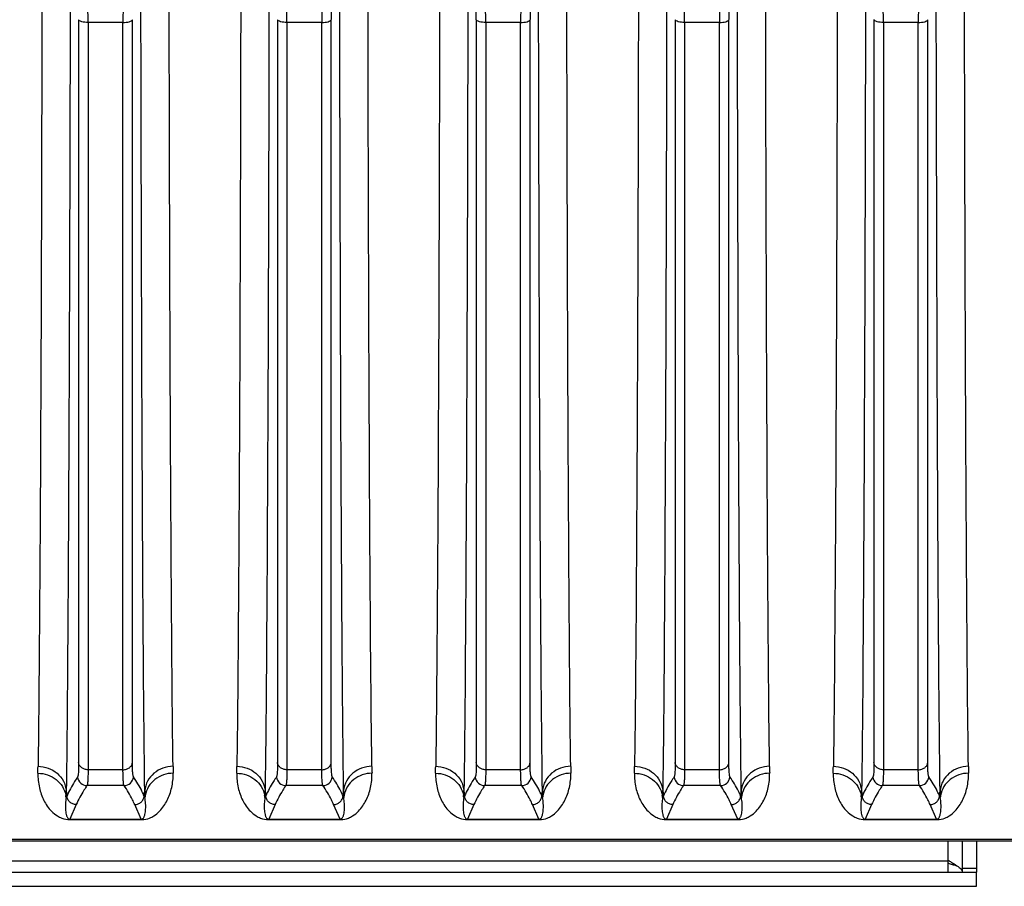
# Model space of a CAD drawing. Extents: x -1767 to 1181, y 8 to 1639.
# Tile 42 of 74: x -945 to -841, y 1287 to 1379. Entities that reach past the tile are written whole.
import ezdxf

# ---------------------------------------------------------------- set-up
doc = ezdxf.new("R2010")
doc.units = 0
doc.header["$LTSCALE"] = 65.395
doc.layers.get('0').update_dxf_attribs({"linetype": 'CONTINUOUS'})

msp = doc.modelspace()

# ---------------------------------------------------------------- linework, layer by layer
at = {"color": 9, "linetype": 'CONTINUOUS'}
for p, q in [((-938.47, 1378.87), (-938.47, 1300.4)), ((-937.48, 1378.58), (-937.48, 1299.65)), ((-933.79, 1378.58), (-937.48, 1378.58)), ((-933.79, 1299.65), (-933.79, 1378.58)), ((-932.79, 1300.4), (-932.79, 1378.87)), ((-917.47, 1378.87), (-917.47, 1300.4)), ((-916.48, 1378.58), (-916.48, 1299.65)), ((-912.79, 1378.58), (-916.48, 1378.58)), ((-912.79, 1299.65), (-912.79, 1378.58)), ((-911.79, 1300.4), (-911.79, 1378.87)), ((-896.47, 1378.87), (-896.47, 1300.4)), ((-891.79, 1378.58), (-895.48, 1378.58)), ((-895.48, 1378.58), (-895.48, 1299.65)), ((-891.79, 1299.65), (-891.79, 1378.58)), ((-890.79, 1300.4), (-890.79, 1378.87)), ((-875.47, 1378.87), (-875.47, 1300.4)), ((-870.79, 1378.58), (-874.48, 1378.58)), ((-874.48, 1378.58), (-874.48, 1299.65)), ((-870.79, 1299.65), (-870.79, 1378.58)), ((-869.79, 1300.4), (-869.79, 1378.87)), ((-854.47, 1378.87), (-854.47, 1300.4)), ((-849.79, 1378.58), (-853.48, 1378.58)), ((-853.48, 1378.58), (-853.48, 1299.65)), ((-849.79, 1299.65), (-849.79, 1378.58)), ((-848.79, 1300.4), (-848.79, 1378.87)), ((-933.79, 1299.65), (-937.48, 1299.65)), ((-912.79, 1299.65), (-916.48, 1299.65)), ((-891.79, 1299.65), (-895.48, 1299.65)), ((-870.79, 1299.65), (-874.48, 1299.65)), ((-849.79, 1299.65), (-853.48, 1299.65)), ((-933.67, 1297.98), (-937.59, 1297.98)), ((-912.67, 1297.98), (-916.59, 1297.98)), ((-891.67, 1297.98), (-895.59, 1297.98)), ((-870.67, 1297.98), (-874.59, 1297.98)), ((-849.67, 1297.98), (-853.59, 1297.98)), ((-938.72, 1295.97), (-939.4, 1294.42)), ((-931.86, 1294.42), (-932.54, 1295.97)), ((-917.72, 1295.97), (-918.4, 1294.42)), ((-910.86, 1294.42), (-911.54, 1295.97)), ((-896.72, 1295.97), (-897.4, 1294.42)), ((-889.86, 1294.42), (-890.54, 1295.97)), ((-875.72, 1295.97), (-876.4, 1294.42)), ((-868.86, 1294.42), (-869.54, 1295.97)), ((-854.72, 1295.97), (-855.4, 1294.42)), ((-847.86, 1294.42), (-848.54, 1295.97)), ((-932.36, 1294.42), (-932.34, 1294.38)), ((-911.36, 1294.42), (-911.34, 1294.38)), ((-890.36, 1294.42), (-890.34, 1294.38)), ((-869.36, 1294.42), (-869.34, 1294.38)), ((-848.36, 1294.42), (-848.34, 1294.38)), ((-748.13, 1292.29), (-967.2, 1292.29)), ((-846.63, 1290.09), (-846.63, 1292.12)), ((-970.63, 1290.02), (-846.63, 1290.02)), ((-845.13, 1289.26), (-843.63, 1289.26))]:
    msp.add_line(p, q, dxfattribs=at)
at = {"color": 2, "linetype": 'CONTINUOUS'}
for p, q in [((-939.78, 1297.08), (-939.79, 1296.83)), ((-939.71, 1296.88), (-939.79, 1296.71)), ((-939.79, 1296.83), (-939.79, 1296.71)), ((-939.78, 1297.45), (-939.71, 1296.88)), ((-931.55, 1296.88), (-931.49, 1297.45)), ((-931.47, 1296.71), (-931.55, 1296.88)), ((-931.48, 1296.95), (-931.48, 1297.08)), ((-918.78, 1297.08), (-918.79, 1296.83)), ((-918.71, 1296.88), (-918.79, 1296.71)), ((-918.79, 1296.83), (-918.79, 1296.71)), ((-918.78, 1297.45), (-918.71, 1296.88)), ((-910.55, 1296.88), (-910.49, 1297.45)), ((-910.47, 1296.71), (-910.55, 1296.88)), ((-910.48, 1296.95), (-910.48, 1297.08)), ((-897.78, 1297.08), (-897.79, 1296.83)), ((-897.71, 1296.88), (-897.79, 1296.71)), ((-897.79, 1296.83), (-897.79, 1296.71)), ((-897.78, 1297.45), (-897.71, 1296.88)), ((-889.55, 1296.88), (-889.49, 1297.45)), ((-889.47, 1296.71), (-889.55, 1296.88)), ((-889.48, 1296.95), (-889.48, 1297.08)), ((-876.78, 1297.08), (-876.79, 1296.83)), ((-876.71, 1296.88), (-876.79, 1296.71)), ((-876.79, 1296.83), (-876.79, 1296.71)), ((-876.78, 1297.45), (-876.71, 1296.88)), ((-868.55, 1296.88), (-868.49, 1297.45)), ((-868.47, 1296.71), (-868.55, 1296.88)), ((-868.48, 1296.95), (-868.48, 1297.08)), ((-855.78, 1297.08), (-855.79, 1296.83)), ((-855.71, 1296.88), (-855.79, 1296.71)), ((-855.79, 1296.83), (-855.79, 1296.71)), ((-855.78, 1297.45), (-855.71, 1296.88)), ((-847.55, 1296.88), (-847.49, 1297.45)), ((-847.47, 1296.71), (-847.55, 1296.88)), ((-847.48, 1296.95), (-847.48, 1297.08)), ((-939.4, 1294.42), (-931.86, 1294.42)), ((-939.4, 1294.38), (-939.4, 1294.42)), ((-939.4, 1294.38), (-931.86, 1294.38)), ((-931.86, 1294.38), (-931.86, 1294.42)), ((-918.4, 1294.42), (-910.86, 1294.42)), ((-918.4, 1294.38), (-918.4, 1294.42)), ((-918.4, 1294.38), (-910.86, 1294.38)), ((-910.86, 1294.38), (-910.86, 1294.42)), ((-897.4, 1294.42), (-889.86, 1294.42)), ((-897.4, 1294.38), (-897.4, 1294.42)), ((-897.4, 1294.38), (-889.86, 1294.38)), ((-889.86, 1294.38), (-889.86, 1294.42)), ((-876.4, 1294.42), (-868.86, 1294.42)), ((-876.4, 1294.38), (-876.4, 1294.42)), ((-876.4, 1294.38), (-868.86, 1294.38)), ((-868.86, 1294.38), (-868.86, 1294.42)), ((-855.4, 1294.42), (-847.86, 1294.42)), ((-855.4, 1294.38), (-855.4, 1294.42)), ((-855.4, 1294.38), (-847.86, 1294.38)), ((-847.86, 1294.38), (-847.86, 1294.42))]:
    msp.add_line(p, q, dxfattribs=at)
at = {"color": 6, "linetype": 'CONTINUOUS'}
msp.add_line((-748.13, 1292.12), (-967.2, 1292.12), dxfattribs=at)
at = {"color": 7, "linetype": 'CONTINUOUS'}
for p, q in [((-845.13, 1288.84), (-845.13, 1292.12)), ((-846.63, 1288.84), (-846.63, 1290.09)), ((-973.63, 1288.84), (-843.63, 1288.84)), ((-843.63, 1287.34), (-843.63, 1288.84))]:
    msp.add_line(p, q, dxfattribs=at)
at = {"color": 3, "linetype": 'CONTINUOUS'}
for p, q in [((-843.63, 1292.12), (-843.63, 1288.84)), ((-846.63, 1289.78), (-846.61, 1289.77)), ((-973.63, 1287.34), (-843.63, 1287.34))]:
    msp.add_line(p, q, dxfattribs=at)
at = {"color": 9, "linetype": 'CONTINUOUS'}
for centre, radius, start, end in [((-1051.55, 1378.56), 114.07, 0.0117, 0.7523), ((-821.97, 1378.57), 111.82, 179.2402, 179.9957), ((-1030.55, 1378.56), 114.07, 0.0117, 0.7523), ((-800.97, 1378.57), 111.82, 179.2402, 179.9957), ((-821.1, 1378.87), 90.69, 179.1563, 179.9953), ((-988.98, 1378.85), 92.51, 0.013, 0.8354), ((-1009.55, 1378.56), 114.07, 0.0117, 0.7523), ((-779.97, 1378.57), 111.82, 179.2402, 179.9957), ((-800.1, 1378.87), 90.69, 179.1563, 179.9953), ((-988.55, 1378.56), 114.07, 0.0117, 0.7523), ((-758.97, 1378.57), 111.82, 179.2402, 179.9957), ((-779.1, 1378.87), 90.69, 179.1563, 179.9953), ((-967.55, 1378.56), 114.07, 0.0117, 0.7523), ((-737.97, 1378.57), 111.82, 179.2402, 179.9957), ((-1067.13, 1301.76), 124.38, 358.8568, 359.1921), ((-807.05, 1301.71), 121.46, 180.8039, 181.1472), ((-1046.13, 1301.76), 124.38, 358.8568, 359.1921), ((-786.05, 1301.71), 121.46, 180.8039, 181.1472), ((-1025.13, 1301.76), 124.38, 358.8568, 359.1921), ((-765.05, 1301.71), 121.46, 180.8039, 181.1472), ((-1004.13, 1301.76), 124.38, 358.8568, 359.1921), ((-744.05, 1301.71), 121.46, 180.8039, 181.1472), ((-983.13, 1301.76), 124.38, 358.8568, 359.1921), ((-723.05, 1301.71), 121.46, 180.8039, 181.1472), ((-937.58, 1298.98), 1, 185.0794, 269.8103), ((-933.68, 1298.98), 1, 270.1897, 354.9206), ((-916.58, 1298.98), 1, 185.0794, 269.8103), ((-912.68, 1298.98), 1, 270.1897, 354.9206), ((-895.58, 1298.98), 1, 185.0794, 269.8103), ((-891.68, 1298.98), 1, 270.1897, 354.9206), ((-874.58, 1298.98), 1, 185.0794, 269.8103), ((-870.68, 1298.98), 1, 270.1897, 354.9206), ((-853.58, 1298.98), 1, 185.0794, 269.8103), ((-849.68, 1298.98), 1, 270.1897, 354.9206), ((-942.49, 1296.43), 2.71, 5.9884, 10.9107), ((-928.78, 1296.43), 2.71, 169.0893, 174.0116), ((-921.49, 1296.43), 2.71, 5.9884, 10.9107), ((-907.78, 1296.43), 2.71, 169.0893, 174.0116), ((-900.49, 1296.43), 2.71, 5.9884, 10.9107), ((-886.78, 1296.43), 2.71, 169.0893, 174.0116), ((-879.49, 1296.43), 2.71, 5.9884, 10.9107), ((-865.78, 1296.43), 2.71, 169.0893, 174.0116), ((-858.49, 1296.43), 2.71, 5.9884, 10.9107), ((-844.78, 1296.43), 2.71, 169.0893, 174.0116), ((-931.86, 1296.86), 2.48, 269.9983, 271.5999), ((-910.86, 1296.86), 2.48, 269.9983, 271.5999), ((-889.86, 1296.86), 2.48, 269.9983, 271.5999), ((-868.86, 1296.86), 2.48, 269.9983, 271.5999), ((-847.86, 1296.86), 2.48, 269.9983, 271.5999)]:
    msp.add_arc(centre, radius, start, end, dxfattribs=at)
at = {"color": 2, "linetype": 'CONTINUOUS'}
for centre, radius, start, end in [((-1072.7, 1299.29), 132.94, 359.0461, 359.2083), ((-798.56, 1299.29), 132.94, 180.7917, 180.9539), ((-809.17, 1299.11), 122.33, 181.0101, 181.1244), ((-1051.7, 1299.29), 132.94, 359.0461, 359.2083), ((-777.56, 1299.29), 132.94, 180.7917, 180.9539), ((-788.17, 1299.11), 122.33, 181.0101, 181.1244), ((-1030.7, 1299.29), 132.94, 359.0461, 359.2083), ((-756.56, 1299.29), 132.94, 180.7917, 180.9539), ((-767.17, 1299.11), 122.33, 181.0101, 181.1244), ((-1009.7, 1299.29), 132.94, 359.0461, 359.2083), ((-735.56, 1299.29), 132.94, 180.7917, 180.9539), ((-746.17, 1299.11), 122.33, 181.0101, 181.1244), ((-988.7, 1299.29), 132.94, 359.0461, 359.2083), ((-714.56, 1299.29), 132.94, 180.7917, 180.9539), ((-725.17, 1299.11), 122.33, 181.0101, 181.1244)]:
    msp.add_arc(centre, radius, start, end, dxfattribs=at)
at = {"color": 7, "linetype": 'CONTINUOUS'}
msp.add_arc((-839.49, 1300.82), 12.89, 236.3393, 236.5088, dxfattribs=at)
at = {"color": 3, "linetype": 'CONTINUOUS'}
for centre, radius, start, end in [((-840.72, 1307.58), 18.75, 251.677, 252.9711), ((-839.99, 1309.91), 21.19, 252.9511, 253.2255), ((-839.25, 1312.39), 23.78, 253.2341, 254.2282)]:
    msp.add_arc(centre, radius, start, end, dxfattribs=at)
at = {"color": 9, "linetype": 'CONTINUOUS'}
for points, knots in [([(-942.35, 1383.93), (-942.36, 1374.74), (-942.4, 1357.57), (-942.49, 1334.04), (-942.6, 1315.25), (-942.7, 1304.45), (-942.76, 1300.01)], [0, 0, 0, 0, 0.328585, 0.613695, 0.841246, 1, 1, 1, 1]), ([(-928.5, 1300.01), (-928.56, 1304.45), (-928.66, 1315.25), (-928.77, 1334.04), (-928.86, 1357.57), (-928.9, 1374.74), (-928.91, 1383.93)], [0, 0, 0, 0, 0.158753, 0.386304, 0.671414, 1, 1, 1, 1]), ([(-921.35, 1383.93), (-921.36, 1374.74), (-921.4, 1357.57), (-921.49, 1334.04), (-921.6, 1315.25), (-921.7, 1304.45), (-921.76, 1300.01)], [0, 0, 0, 0, 0.328585, 0.613695, 0.841246, 1, 1, 1, 1]), ([(-907.5, 1300.01), (-907.56, 1304.45), (-907.66, 1315.25), (-907.77, 1334.04), (-907.86, 1357.57), (-907.9, 1374.74), (-907.91, 1383.93)], [0, 0, 0, 0, 0.158753, 0.386304, 0.671414, 1, 1, 1, 1]), ([(-900.35, 1383.93), (-900.36, 1374.74), (-900.4, 1357.57), (-900.49, 1334.04), (-900.6, 1315.25), (-900.7, 1304.45), (-900.76, 1300.01)], [0, 0, 0, 0, 0.328585, 0.613695, 0.841246, 1, 1, 1, 1]), ([(-886.5, 1300.01), (-886.56, 1304.45), (-886.66, 1315.25), (-886.77, 1334.04), (-886.86, 1357.57), (-886.9, 1374.74), (-886.91, 1383.93)], [0, 0, 0, 0, 0.158753, 0.386304, 0.671414, 1, 1, 1, 1]), ([(-879.35, 1383.93), (-879.36, 1374.74), (-879.4, 1357.57), (-879.49, 1334.04), (-879.6, 1315.25), (-879.7, 1304.45), (-879.76, 1300.01)], [0, 0, 0, 0, 0.328585, 0.613695, 0.841246, 1, 1, 1, 1]), ([(-865.5, 1300.01), (-865.56, 1304.45), (-865.66, 1315.25), (-865.77, 1334.04), (-865.86, 1357.57), (-865.9, 1374.74), (-865.91, 1383.93)], [0, 0, 0, 0, 0.158753, 0.386304, 0.671414, 1, 1, 1, 1]), ([(-858.35, 1383.93), (-858.36, 1374.74), (-858.4, 1357.57), (-858.49, 1334.04), (-858.6, 1315.25), (-858.7, 1304.45), (-858.76, 1300.01)], [0, 0, 0, 0, 0.328585, 0.613695, 0.841246, 1, 1, 1, 1]), ([(-844.5, 1300.01), (-844.56, 1304.45), (-844.66, 1315.25), (-844.77, 1334.04), (-844.86, 1357.57), (-844.9, 1374.74), (-844.91, 1383.93)], [0, 0, 0, 0, 0.158753, 0.386304, 0.671414, 1, 1, 1, 1]), ([(-939.36, 1383.02), (-939.38, 1373.65), (-939.42, 1356.14), (-939.51, 1332.15), (-939.62, 1313), (-939.71, 1301.98), (-939.78, 1297.45)], [0, 0, 0, 0, 0.328601, 0.613718, 0.841265, 1, 1, 1, 1]), ([(-931.49, 1297.45), (-931.55, 1301.98), (-931.65, 1313), (-931.76, 1332.15), (-931.84, 1356.14), (-931.88, 1373.65), (-931.9, 1383.02)], [0, 0, 0, 0, 0.158735, 0.386281, 0.671398, 1, 1, 1, 1]), ([(-918.36, 1383.02), (-918.38, 1373.65), (-918.42, 1356.14), (-918.51, 1332.15), (-918.62, 1313), (-918.71, 1301.98), (-918.78, 1297.45)], [0, 0, 0, 0, 0.328601, 0.613718, 0.841265, 1, 1, 1, 1]), ([(-910.49, 1297.45), (-910.55, 1301.98), (-910.65, 1313), (-910.76, 1332.15), (-910.84, 1356.14), (-910.88, 1373.65), (-910.9, 1383.02)], [0, 0, 0, 0, 0.158735, 0.386281, 0.671398, 1, 1, 1, 1]), ([(-897.36, 1383.02), (-897.38, 1373.65), (-897.42, 1356.14), (-897.51, 1332.15), (-897.62, 1313), (-897.71, 1301.98), (-897.78, 1297.45)], [0, 0, 0, 0, 0.328601, 0.613718, 0.841265, 1, 1, 1, 1]), ([(-889.49, 1297.45), (-889.55, 1301.98), (-889.65, 1313), (-889.76, 1332.15), (-889.84, 1356.14), (-889.88, 1373.65), (-889.9, 1383.02)], [0, 0, 0, 0, 0.158735, 0.386281, 0.671398, 1, 1, 1, 1]), ([(-876.36, 1383.02), (-876.38, 1373.65), (-876.42, 1356.14), (-876.51, 1332.15), (-876.62, 1313), (-876.71, 1301.98), (-876.78, 1297.45)], [0, 0, 0, 0, 0.328601, 0.613718, 0.841265, 1, 1, 1, 1]), ([(-868.49, 1297.45), (-868.55, 1301.98), (-868.65, 1313), (-868.76, 1332.15), (-868.84, 1356.14), (-868.88, 1373.65), (-868.9, 1383.02)], [0, 0, 0, 0, 0.158735, 0.386281, 0.671398, 1, 1, 1, 1]), ([(-855.36, 1383.02), (-855.38, 1373.65), (-855.42, 1356.14), (-855.51, 1332.15), (-855.62, 1313), (-855.71, 1301.98), (-855.78, 1297.45)], [0, 0, 0, 0, 0.328601, 0.613718, 0.841265, 1, 1, 1, 1]), ([(-847.49, 1297.45), (-847.55, 1301.98), (-847.65, 1313), (-847.76, 1332.15), (-847.84, 1356.14), (-847.88, 1373.65), (-847.9, 1383.02)], [0, 0, 0, 0, 0.158735, 0.386281, 0.671398, 1, 1, 1, 1]), ([(-937.48, 1378.58), (-937.7, 1378.58), (-938.01, 1378.61), (-938.35, 1378.73), (-938.46, 1378.83), (-938.47, 1378.87)], [0, 0, 0, 0, 0.631018, 0.856212, 1, 1, 1, 1]), ([(-933.79, 1378.58), (-933.56, 1378.58), (-933.25, 1378.61), (-932.92, 1378.73), (-932.81, 1378.83), (-932.79, 1378.87)], [0, 0, 0, 0, 0.631018, 0.856212, 1, 1, 1, 1]), ([(-916.48, 1378.58), (-916.7, 1378.58), (-917.01, 1378.61), (-917.35, 1378.73), (-917.46, 1378.83), (-917.47, 1378.87)], [0, 0, 0, 0, 0.631018, 0.856212, 1, 1, 1, 1]), ([(-912.79, 1378.58), (-912.56, 1378.58), (-912.25, 1378.61), (-911.92, 1378.73), (-911.81, 1378.83), (-911.79, 1378.87)], [0, 0, 0, 0, 0.631018, 0.856212, 1, 1, 1, 1]), ([(-895.48, 1378.58), (-895.7, 1378.58), (-896.01, 1378.61), (-896.35, 1378.73), (-896.46, 1378.83), (-896.47, 1378.87)], [0, 0, 0, 0, 0.631018, 0.856212, 1, 1, 1, 1]), ([(-891.79, 1378.58), (-891.56, 1378.58), (-891.25, 1378.61), (-890.92, 1378.73), (-890.81, 1378.83), (-890.79, 1378.87)], [0, 0, 0, 0, 0.631018, 0.856212, 1, 1, 1, 1]), ([(-874.48, 1378.58), (-874.7, 1378.58), (-875.01, 1378.61), (-875.35, 1378.73), (-875.46, 1378.83), (-875.47, 1378.87)], [0, 0, 0, 0, 0.631018, 0.856212, 1, 1, 1, 1]), ([(-870.79, 1378.58), (-870.56, 1378.58), (-870.25, 1378.61), (-869.92, 1378.73), (-869.81, 1378.83), (-869.79, 1378.87)], [0, 0, 0, 0, 0.631018, 0.856212, 1, 1, 1, 1]), ([(-853.48, 1378.58), (-853.7, 1378.58), (-854.01, 1378.61), (-854.35, 1378.73), (-854.46, 1378.83), (-854.47, 1378.87)], [0, 0, 0, 0, 0.631018, 0.856212, 1, 1, 1, 1]), ([(-849.79, 1378.58), (-849.56, 1378.58), (-849.25, 1378.61), (-848.92, 1378.73), (-848.81, 1378.83), (-848.79, 1378.87)], [0, 0, 0, 0, 0.631018, 0.856212, 1, 1, 1, 1]), ([(-942.76, 1300.01), (-942.4, 1300.01), (-941.66, 1299.88), (-940.71, 1299.33), (-940.03, 1298.49), (-939.81, 1297.8), (-939.78, 1297.45)], [0, 0, 0, 0, 0.256163, 0.508997, 0.756671, 1, 1, 1, 1]), ([(-938.47, 1300.4), (-938.47, 1300.2), (-938.47, 1299.86), (-938.49, 1299.41), (-938.52, 1299.12), (-938.55, 1298.97), (-938.57, 1298.91), (-938.58, 1298.89)], [0, 0, 0, 0, 0.388203, 0.686497, 0.890578, 0.956842, 1, 1, 1, 1]), ([(-937.48, 1299.65), (-937.6, 1299.65), (-937.84, 1299.69), (-938.15, 1299.84), (-938.38, 1300.09), (-938.46, 1300.3), (-938.47, 1300.4)], [0, 0, 0, 0, 0.269383, 0.528371, 0.771149, 1, 1, 1, 1]), ([(-933.79, 1299.65), (-933.67, 1299.65), (-933.43, 1299.69), (-933.11, 1299.84), (-932.88, 1300.09), (-932.8, 1300.3), (-932.79, 1300.4)], [0, 0, 0, 0, 0.269383, 0.528371, 0.771149, 1, 1, 1, 1]), ([(-932.68, 1298.89), (-932.69, 1298.91), (-932.71, 1298.97), (-932.74, 1299.12), (-932.77, 1299.41), (-932.79, 1299.86), (-932.79, 1300.2), (-932.79, 1300.4)], [0, 0, 0, 0, 0.043158, 0.10942, 0.313497, 0.611792, 1, 1, 1, 1]), ([(-928.5, 1300.01), (-928.87, 1300.01), (-929.6, 1299.88), (-930.55, 1299.33), (-931.24, 1298.49), (-931.45, 1297.8), (-931.49, 1297.45)], [0, 0, 0, 0, 0.256163, 0.508997, 0.756671, 1, 1, 1, 1]), ([(-921.76, 1300.01), (-921.4, 1300.01), (-920.66, 1299.88), (-919.71, 1299.33), (-919.03, 1298.49), (-918.81, 1297.8), (-918.78, 1297.45)], [0, 0, 0, 0, 0.256163, 0.508997, 0.756671, 1, 1, 1, 1]), ([(-917.47, 1300.4), (-917.47, 1300.2), (-917.47, 1299.86), (-917.49, 1299.41), (-917.52, 1299.12), (-917.55, 1298.97), (-917.57, 1298.91), (-917.58, 1298.89)], [0, 0, 0, 0, 0.388203, 0.686497, 0.890578, 0.956842, 1, 1, 1, 1]), ([(-916.48, 1299.65), (-916.6, 1299.65), (-916.84, 1299.69), (-917.15, 1299.84), (-917.38, 1300.09), (-917.46, 1300.3), (-917.47, 1300.4)], [0, 0, 0, 0, 0.269383, 0.528371, 0.771149, 1, 1, 1, 1]), ([(-912.79, 1299.65), (-912.67, 1299.65), (-912.43, 1299.69), (-912.11, 1299.84), (-911.88, 1300.09), (-911.8, 1300.3), (-911.79, 1300.4)], [0, 0, 0, 0, 0.269383, 0.528371, 0.771149, 1, 1, 1, 1]), ([(-911.68, 1298.89), (-911.69, 1298.91), (-911.71, 1298.97), (-911.74, 1299.12), (-911.77, 1299.41), (-911.79, 1299.86), (-911.79, 1300.2), (-911.79, 1300.4)], [0, 0, 0, 0, 0.043158, 0.10942, 0.313497, 0.611792, 1, 1, 1, 1]), ([(-907.5, 1300.01), (-907.87, 1300.01), (-908.6, 1299.88), (-909.55, 1299.33), (-910.24, 1298.49), (-910.45, 1297.8), (-910.49, 1297.45)], [0, 0, 0, 0, 0.256163, 0.508997, 0.756671, 1, 1, 1, 1]), ([(-900.76, 1300.01), (-900.4, 1300.01), (-899.66, 1299.88), (-898.71, 1299.33), (-898.03, 1298.49), (-897.81, 1297.8), (-897.78, 1297.45)], [0, 0, 0, 0, 0.256163, 0.508997, 0.756671, 1, 1, 1, 1]), ([(-896.47, 1300.4), (-896.47, 1300.2), (-896.47, 1299.86), (-896.49, 1299.41), (-896.52, 1299.12), (-896.55, 1298.97), (-896.57, 1298.91), (-896.58, 1298.89)], [0, 0, 0, 0, 0.388203, 0.686497, 0.890578, 0.956842, 1, 1, 1, 1]), ([(-895.48, 1299.65), (-895.6, 1299.65), (-895.84, 1299.69), (-896.15, 1299.84), (-896.38, 1300.09), (-896.46, 1300.3), (-896.47, 1300.4)], [0, 0, 0, 0, 0.269383, 0.528371, 0.771149, 1, 1, 1, 1]), ([(-891.79, 1299.65), (-891.67, 1299.65), (-891.43, 1299.69), (-891.11, 1299.84), (-890.88, 1300.09), (-890.8, 1300.3), (-890.79, 1300.4)], [0, 0, 0, 0, 0.269383, 0.528371, 0.771149, 1, 1, 1, 1]), ([(-890.68, 1298.89), (-890.69, 1298.91), (-890.71, 1298.97), (-890.74, 1299.12), (-890.77, 1299.41), (-890.79, 1299.86), (-890.79, 1300.2), (-890.79, 1300.4)], [0, 0, 0, 0, 0.043158, 0.10942, 0.313497, 0.611792, 1, 1, 1, 1]), ([(-886.5, 1300.01), (-886.87, 1300.01), (-887.6, 1299.88), (-888.55, 1299.33), (-889.24, 1298.49), (-889.45, 1297.8), (-889.49, 1297.45)], [0, 0, 0, 0, 0.256163, 0.508997, 0.756671, 1, 1, 1, 1]), ([(-879.76, 1300.01), (-879.4, 1300.01), (-878.66, 1299.88), (-877.71, 1299.33), (-877.03, 1298.49), (-876.81, 1297.8), (-876.78, 1297.45)], [0, 0, 0, 0, 0.256163, 0.508997, 0.756671, 1, 1, 1, 1]), ([(-875.47, 1300.4), (-875.47, 1300.2), (-875.47, 1299.86), (-875.49, 1299.41), (-875.52, 1299.12), (-875.55, 1298.97), (-875.57, 1298.91), (-875.58, 1298.89)], [0, 0, 0, 0, 0.388203, 0.686497, 0.890578, 0.956842, 1, 1, 1, 1]), ([(-874.48, 1299.65), (-874.6, 1299.65), (-874.84, 1299.69), (-875.15, 1299.84), (-875.38, 1300.09), (-875.46, 1300.3), (-875.47, 1300.4)], [0, 0, 0, 0, 0.269383, 0.528371, 0.771149, 1, 1, 1, 1]), ([(-870.79, 1299.65), (-870.67, 1299.65), (-870.43, 1299.69), (-870.11, 1299.84), (-869.88, 1300.09), (-869.8, 1300.3), (-869.79, 1300.4)], [0, 0, 0, 0, 0.269383, 0.528371, 0.771149, 1, 1, 1, 1]), ([(-869.68, 1298.89), (-869.69, 1298.91), (-869.71, 1298.97), (-869.74, 1299.12), (-869.77, 1299.41), (-869.79, 1299.86), (-869.79, 1300.2), (-869.79, 1300.4)], [0, 0, 0, 0, 0.043158, 0.10942, 0.313497, 0.611792, 1, 1, 1, 1]), ([(-865.5, 1300.01), (-865.87, 1300.01), (-866.6, 1299.88), (-867.55, 1299.33), (-868.24, 1298.49), (-868.45, 1297.8), (-868.49, 1297.45)], [0, 0, 0, 0, 0.256163, 0.508997, 0.756671, 1, 1, 1, 1]), ([(-858.76, 1300.01), (-858.4, 1300.01), (-857.66, 1299.88), (-856.71, 1299.33), (-856.03, 1298.49), (-855.81, 1297.8), (-855.78, 1297.45)], [0, 0, 0, 0, 0.256163, 0.508997, 0.756671, 1, 1, 1, 1]), ([(-854.47, 1300.4), (-854.47, 1300.2), (-854.47, 1299.86), (-854.49, 1299.41), (-854.52, 1299.12), (-854.55, 1298.97), (-854.57, 1298.91), (-854.58, 1298.89)], [0, 0, 0, 0, 0.388203, 0.686497, 0.890578, 0.956842, 1, 1, 1, 1]), ([(-853.48, 1299.65), (-853.6, 1299.65), (-853.84, 1299.69), (-854.15, 1299.84), (-854.38, 1300.09), (-854.46, 1300.3), (-854.47, 1300.4)], [0, 0, 0, 0, 0.269383, 0.528371, 0.771149, 1, 1, 1, 1]), ([(-849.79, 1299.65), (-849.67, 1299.65), (-849.43, 1299.69), (-849.11, 1299.84), (-848.88, 1300.09), (-848.8, 1300.3), (-848.79, 1300.4)], [0, 0, 0, 0, 0.269383, 0.528371, 0.771149, 1, 1, 1, 1]), ([(-848.68, 1298.89), (-848.69, 1298.91), (-848.71, 1298.97), (-848.74, 1299.12), (-848.77, 1299.41), (-848.79, 1299.86), (-848.79, 1300.2), (-848.79, 1300.4)], [0, 0, 0, 0, 0.043158, 0.10942, 0.313497, 0.611792, 1, 1, 1, 1]), ([(-844.5, 1300.01), (-844.87, 1300.01), (-845.6, 1299.88), (-846.55, 1299.33), (-847.24, 1298.49), (-847.45, 1297.8), (-847.49, 1297.45)], [0, 0, 0, 0, 0.256163, 0.508997, 0.756671, 1, 1, 1, 1]), ([(-942.77, 1299.28), (-942.78, 1298.77), (-942.71, 1298.01), (-942.43, 1297.06), (-942.16, 1296.41), (-941.8, 1295.8), (-941.33, 1295.23), (-940.81, 1294.8), (-940.16, 1294.47), (-939.69, 1294.38), (-939.4, 1294.38)], [0, 0, 0, 0, 0.234607, 0.344988, 0.45245, 0.558913, 0.66795, 0.789418, 0.866785, 1, 1, 1, 1]), ([(-942.77, 1299.28), (-942.43, 1299.28), (-941.74, 1299.16), (-940.82, 1298.67), (-940.13, 1297.9), (-939.88, 1297.26), (-939.82, 1296.94)], [0, 0, 0, 0, 0.25517, 0.507665, 0.755829, 1, 1, 1, 1]), ([(-938.58, 1298.89), (-938.69, 1298.73), (-939.11, 1298.08), (-939.48, 1297.4), (-939.71, 1296.88)], [0, 0, 0, 0, 0.259438, 1, 1, 1, 1]), ([(-937.48, 1299.65), (-937.48, 1299.43), (-937.48, 1299.05), (-937.5, 1298.6), (-937.52, 1298.32), (-937.54, 1298.17), (-937.56, 1298.06), (-937.58, 1298), (-937.59, 1297.98)], [0, 0, 0, 0, 0.388798, 0.687438, 0.801492, 0.891531, 0.957505, 1, 1, 1, 1]), ([(-933.67, 1297.98), (-933.69, 1298), (-933.71, 1298.06), (-933.73, 1298.17), (-933.74, 1298.32), (-933.77, 1298.6), (-933.78, 1299.05), (-933.79, 1299.43), (-933.79, 1299.65)], [0, 0, 0, 0, 0.042494, 0.108467, 0.198503, 0.312556, 0.611198, 1, 1, 1, 1]), ([(-931.55, 1296.88), (-931.62, 1297.05), (-931.95, 1297.75), (-932.35, 1298.41), (-932.68, 1298.89)], [0, 0, 0, 0, 0.240927, 1, 1, 1, 1]), ([(-931.79, 1294.38), (-931.51, 1294.39), (-931.07, 1294.48), (-930.44, 1294.81), (-929.92, 1295.24), (-929.46, 1295.81), (-928.98, 1296.62), (-928.58, 1297.78), (-928.48, 1298.77), (-928.49, 1299.28)], [0, 0, 0, 0, 0.128714, 0.205571, 0.32743, 0.437184, 0.544446, 0.763582, 1, 1, 1, 1]), ([(-928.49, 1299.28), (-928.83, 1299.28), (-929.53, 1299.16), (-930.44, 1298.67), (-931.13, 1297.9), (-931.38, 1297.26), (-931.44, 1296.94)], [0, 0, 0, 0, 0.25517, 0.507665, 0.755829, 1, 1, 1, 1]), ([(-921.77, 1299.28), (-921.78, 1298.77), (-921.71, 1298.01), (-921.43, 1297.06), (-921.16, 1296.41), (-920.8, 1295.8), (-920.33, 1295.23), (-919.81, 1294.8), (-919.16, 1294.47), (-918.69, 1294.38), (-918.4, 1294.38)], [0, 0, 0, 0, 0.234607, 0.344988, 0.45245, 0.558913, 0.66795, 0.789418, 0.866785, 1, 1, 1, 1]), ([(-921.77, 1299.28), (-921.43, 1299.28), (-920.74, 1299.16), (-919.82, 1298.67), (-919.13, 1297.9), (-918.88, 1297.26), (-918.82, 1296.94)], [0, 0, 0, 0, 0.25517, 0.507665, 0.755829, 1, 1, 1, 1]), ([(-917.58, 1298.89), (-917.69, 1298.73), (-918.11, 1298.08), (-918.48, 1297.4), (-918.71, 1296.88)], [0, 0, 0, 0, 0.259438, 1, 1, 1, 1]), ([(-916.48, 1299.65), (-916.48, 1299.43), (-916.48, 1299.05), (-916.5, 1298.6), (-916.52, 1298.32), (-916.54, 1298.17), (-916.56, 1298.06), (-916.58, 1298), (-916.59, 1297.98)], [0, 0, 0, 0, 0.388798, 0.687438, 0.801492, 0.891531, 0.957505, 1, 1, 1, 1]), ([(-912.67, 1297.98), (-912.69, 1298), (-912.71, 1298.06), (-912.73, 1298.17), (-912.74, 1298.32), (-912.77, 1298.6), (-912.78, 1299.05), (-912.79, 1299.43), (-912.79, 1299.65)], [0, 0, 0, 0, 0.042494, 0.108467, 0.198503, 0.312556, 0.611198, 1, 1, 1, 1]), ([(-910.55, 1296.88), (-910.62, 1297.05), (-910.95, 1297.75), (-911.35, 1298.41), (-911.68, 1298.89)], [0, 0, 0, 0, 0.240927, 1, 1, 1, 1]), ([(-910.79, 1294.38), (-910.51, 1294.39), (-910.07, 1294.48), (-909.44, 1294.81), (-908.92, 1295.24), (-908.46, 1295.81), (-907.98, 1296.62), (-907.58, 1297.78), (-907.48, 1298.77), (-907.49, 1299.28)], [0, 0, 0, 0, 0.128714, 0.205571, 0.32743, 0.437184, 0.544446, 0.763582, 1, 1, 1, 1]), ([(-907.49, 1299.28), (-907.83, 1299.28), (-908.53, 1299.16), (-909.44, 1298.67), (-910.13, 1297.9), (-910.38, 1297.26), (-910.44, 1296.94)], [0, 0, 0, 0, 0.25517, 0.507665, 0.755829, 1, 1, 1, 1]), ([(-900.77, 1299.28), (-900.78, 1298.77), (-900.71, 1298.01), (-900.43, 1297.06), (-900.16, 1296.41), (-899.8, 1295.8), (-899.33, 1295.23), (-898.81, 1294.8), (-898.16, 1294.47), (-897.69, 1294.38), (-897.4, 1294.38)], [0, 0, 0, 0, 0.234607, 0.344988, 0.45245, 0.558913, 0.66795, 0.789418, 0.866785, 1, 1, 1, 1]), ([(-900.77, 1299.28), (-900.43, 1299.28), (-899.74, 1299.16), (-898.82, 1298.67), (-898.13, 1297.9), (-897.88, 1297.26), (-897.82, 1296.94)], [0, 0, 0, 0, 0.25517, 0.507665, 0.755829, 1, 1, 1, 1]), ([(-896.58, 1298.89), (-896.69, 1298.73), (-897.11, 1298.08), (-897.48, 1297.4), (-897.71, 1296.88)], [0, 0, 0, 0, 0.259438, 1, 1, 1, 1]), ([(-895.48, 1299.65), (-895.48, 1299.43), (-895.48, 1299.05), (-895.5, 1298.6), (-895.52, 1298.32), (-895.54, 1298.17), (-895.56, 1298.06), (-895.58, 1298), (-895.59, 1297.98)], [0, 0, 0, 0, 0.388798, 0.687438, 0.801492, 0.891531, 0.957505, 1, 1, 1, 1]), ([(-891.67, 1297.98), (-891.69, 1298), (-891.71, 1298.06), (-891.73, 1298.17), (-891.74, 1298.32), (-891.77, 1298.6), (-891.78, 1299.05), (-891.79, 1299.43), (-891.79, 1299.65)], [0, 0, 0, 0, 0.042494, 0.108467, 0.198503, 0.312556, 0.611198, 1, 1, 1, 1]), ([(-889.55, 1296.88), (-889.62, 1297.05), (-889.95, 1297.75), (-890.35, 1298.41), (-890.68, 1298.89)], [0, 0, 0, 0, 0.240927, 1, 1, 1, 1]), ([(-889.79, 1294.38), (-889.51, 1294.39), (-889.07, 1294.48), (-888.44, 1294.81), (-887.92, 1295.24), (-887.46, 1295.81), (-886.98, 1296.62), (-886.58, 1297.78), (-886.48, 1298.77), (-886.49, 1299.28)], [0, 0, 0, 0, 0.128714, 0.205571, 0.32743, 0.437184, 0.544446, 0.763582, 1, 1, 1, 1]), ([(-886.49, 1299.28), (-886.83, 1299.28), (-887.53, 1299.16), (-888.44, 1298.67), (-889.13, 1297.9), (-889.38, 1297.26), (-889.44, 1296.94)], [0, 0, 0, 0, 0.25517, 0.507665, 0.755829, 1, 1, 1, 1]), ([(-879.77, 1299.28), (-879.78, 1298.77), (-879.71, 1298.01), (-879.43, 1297.06), (-879.16, 1296.41), (-878.8, 1295.8), (-878.33, 1295.23), (-877.81, 1294.8), (-877.16, 1294.47), (-876.69, 1294.38), (-876.4, 1294.38)], [0, 0, 0, 0, 0.234607, 0.344988, 0.45245, 0.558913, 0.66795, 0.789418, 0.866785, 1, 1, 1, 1]), ([(-879.77, 1299.28), (-879.43, 1299.28), (-878.74, 1299.16), (-877.82, 1298.67), (-877.13, 1297.9), (-876.88, 1297.26), (-876.82, 1296.94)], [0, 0, 0, 0, 0.25517, 0.507665, 0.755829, 1, 1, 1, 1]), ([(-875.58, 1298.89), (-875.69, 1298.73), (-876.11, 1298.08), (-876.48, 1297.4), (-876.71, 1296.88)], [0, 0, 0, 0, 0.259438, 1, 1, 1, 1]), ([(-874.48, 1299.65), (-874.48, 1299.43), (-874.48, 1299.05), (-874.5, 1298.6), (-874.52, 1298.32), (-874.54, 1298.17), (-874.56, 1298.06), (-874.58, 1298), (-874.59, 1297.98)], [0, 0, 0, 0, 0.388798, 0.687438, 0.801492, 0.891531, 0.957505, 1, 1, 1, 1]), ([(-870.67, 1297.98), (-870.69, 1298), (-870.71, 1298.06), (-870.73, 1298.17), (-870.74, 1298.32), (-870.77, 1298.6), (-870.78, 1299.05), (-870.79, 1299.43), (-870.79, 1299.65)], [0, 0, 0, 0, 0.042494, 0.108467, 0.198503, 0.312556, 0.611198, 1, 1, 1, 1]), ([(-868.55, 1296.88), (-868.62, 1297.05), (-868.95, 1297.75), (-869.35, 1298.41), (-869.68, 1298.89)], [0, 0, 0, 0, 0.240927, 1, 1, 1, 1]), ([(-868.79, 1294.38), (-868.51, 1294.39), (-868.07, 1294.48), (-867.44, 1294.81), (-866.92, 1295.24), (-866.46, 1295.81), (-865.98, 1296.62), (-865.58, 1297.78), (-865.48, 1298.77), (-865.49, 1299.28)], [0, 0, 0, 0, 0.128714, 0.205571, 0.32743, 0.437184, 0.544446, 0.763582, 1, 1, 1, 1]), ([(-865.49, 1299.28), (-865.83, 1299.28), (-866.53, 1299.16), (-867.44, 1298.67), (-868.13, 1297.9), (-868.38, 1297.26), (-868.44, 1296.94)], [0, 0, 0, 0, 0.25517, 0.507665, 0.755829, 1, 1, 1, 1]), ([(-858.77, 1299.28), (-858.78, 1298.77), (-858.71, 1298.01), (-858.43, 1297.06), (-858.16, 1296.41), (-857.8, 1295.8), (-857.33, 1295.23), (-856.81, 1294.8), (-856.16, 1294.47), (-855.69, 1294.38), (-855.4, 1294.38)], [0, 0, 0, 0, 0.234607, 0.344988, 0.45245, 0.558913, 0.66795, 0.789418, 0.866785, 1, 1, 1, 1]), ([(-858.77, 1299.28), (-858.43, 1299.28), (-857.74, 1299.16), (-856.82, 1298.67), (-856.13, 1297.9), (-855.88, 1297.26), (-855.82, 1296.94)], [0, 0, 0, 0, 0.25517, 0.507665, 0.755829, 1, 1, 1, 1]), ([(-854.58, 1298.89), (-854.69, 1298.73), (-855.11, 1298.08), (-855.48, 1297.4), (-855.71, 1296.88)], [0, 0, 0, 0, 0.259438, 1, 1, 1, 1]), ([(-853.48, 1299.65), (-853.48, 1299.43), (-853.48, 1299.05), (-853.5, 1298.6), (-853.52, 1298.32), (-853.54, 1298.17), (-853.56, 1298.06), (-853.58, 1298), (-853.59, 1297.98)], [0, 0, 0, 0, 0.388798, 0.687438, 0.801492, 0.891531, 0.957505, 1, 1, 1, 1]), ([(-849.67, 1297.98), (-849.69, 1298), (-849.71, 1298.06), (-849.73, 1298.17), (-849.74, 1298.32), (-849.77, 1298.6), (-849.78, 1299.05), (-849.79, 1299.43), (-849.79, 1299.65)], [0, 0, 0, 0, 0.042494, 0.108467, 0.198503, 0.312556, 0.611198, 1, 1, 1, 1]), ([(-847.55, 1296.88), (-847.62, 1297.05), (-847.95, 1297.75), (-848.35, 1298.41), (-848.68, 1298.89)], [0, 0, 0, 0, 0.240927, 1, 1, 1, 1]), ([(-847.79, 1294.38), (-847.51, 1294.39), (-847.07, 1294.48), (-846.44, 1294.81), (-845.92, 1295.24), (-845.46, 1295.81), (-844.98, 1296.62), (-844.58, 1297.78), (-844.48, 1298.77), (-844.49, 1299.28)], [0, 0, 0, 0, 0.128714, 0.205571, 0.32743, 0.437184, 0.544446, 0.763582, 1, 1, 1, 1]), ([(-844.49, 1299.28), (-844.83, 1299.28), (-845.53, 1299.16), (-846.44, 1298.67), (-847.13, 1297.9), (-847.38, 1297.26), (-847.44, 1296.94)], [0, 0, 0, 0, 0.25517, 0.507665, 0.755829, 1, 1, 1, 1]), ([(-937.59, 1297.98), (-937.7, 1297.82), (-938.12, 1297.17), (-938.49, 1296.49), (-938.72, 1295.97)], [0, 0, 0, 0, 0.259434, 1, 1, 1, 1]), ([(-932.54, 1295.97), (-932.62, 1296.14), (-932.95, 1296.84), (-933.35, 1297.5), (-933.67, 1297.98)], [0, 0, 0, 0, 0.240945, 1, 1, 1, 1]), ([(-916.59, 1297.98), (-916.7, 1297.82), (-917.12, 1297.17), (-917.49, 1296.49), (-917.72, 1295.97)], [0, 0, 0, 0, 0.259434, 1, 1, 1, 1]), ([(-911.54, 1295.97), (-911.62, 1296.14), (-911.95, 1296.84), (-912.35, 1297.5), (-912.67, 1297.98)], [0, 0, 0, 0, 0.240945, 1, 1, 1, 1]), ([(-895.59, 1297.98), (-895.7, 1297.82), (-896.12, 1297.17), (-896.49, 1296.49), (-896.72, 1295.97)], [0, 0, 0, 0, 0.259434, 1, 1, 1, 1]), ([(-890.54, 1295.97), (-890.62, 1296.14), (-890.95, 1296.84), (-891.35, 1297.5), (-891.67, 1297.98)], [0, 0, 0, 0, 0.240945, 1, 1, 1, 1]), ([(-874.59, 1297.98), (-874.7, 1297.82), (-875.12, 1297.17), (-875.49, 1296.49), (-875.72, 1295.97)], [0, 0, 0, 0, 0.259434, 1, 1, 1, 1]), ([(-869.54, 1295.97), (-869.62, 1296.14), (-869.95, 1296.84), (-870.35, 1297.5), (-870.67, 1297.98)], [0, 0, 0, 0, 0.240945, 1, 1, 1, 1]), ([(-853.59, 1297.98), (-853.7, 1297.82), (-854.12, 1297.17), (-854.49, 1296.49), (-854.72, 1295.97)], [0, 0, 0, 0, 0.259434, 1, 1, 1, 1]), ([(-848.54, 1295.97), (-848.62, 1296.14), (-848.95, 1296.84), (-849.35, 1297.5), (-849.67, 1297.98)], [0, 0, 0, 0, 0.240945, 1, 1, 1, 1]), ([(-938.72, 1295.97), (-938.84, 1295.97), (-939.09, 1296.02), (-939.41, 1296.22), (-939.63, 1296.51), (-939.7, 1296.76), (-939.71, 1296.88)], [0, 0, 0, 0, 0.250132, 0.500275, 0.750261, 1, 1, 1, 1]), ([(-932.54, 1295.97), (-932.42, 1295.97), (-932.17, 1296.02), (-931.86, 1296.22), (-931.63, 1296.51), (-931.56, 1296.76), (-931.55, 1296.88)], [0, 0, 0, 0, 0.250132, 0.500275, 0.750261, 1, 1, 1, 1]), ([(-917.72, 1295.97), (-917.84, 1295.97), (-918.09, 1296.02), (-918.41, 1296.22), (-918.63, 1296.51), (-918.7, 1296.76), (-918.71, 1296.88)], [0, 0, 0, 0, 0.250132, 0.500275, 0.750261, 1, 1, 1, 1]), ([(-911.54, 1295.97), (-911.42, 1295.97), (-911.17, 1296.02), (-910.86, 1296.22), (-910.63, 1296.51), (-910.56, 1296.76), (-910.55, 1296.88)], [0, 0, 0, 0, 0.250132, 0.500275, 0.750261, 1, 1, 1, 1]), ([(-896.72, 1295.97), (-896.84, 1295.97), (-897.09, 1296.02), (-897.41, 1296.22), (-897.63, 1296.51), (-897.7, 1296.76), (-897.71, 1296.88)], [0, 0, 0, 0, 0.250132, 0.500275, 0.750261, 1, 1, 1, 1]), ([(-890.54, 1295.97), (-890.42, 1295.97), (-890.17, 1296.02), (-889.86, 1296.22), (-889.63, 1296.51), (-889.56, 1296.76), (-889.55, 1296.88)], [0, 0, 0, 0, 0.250132, 0.500275, 0.750261, 1, 1, 1, 1]), ([(-875.72, 1295.97), (-875.84, 1295.97), (-876.09, 1296.02), (-876.41, 1296.22), (-876.63, 1296.51), (-876.7, 1296.76), (-876.71, 1296.88)], [0, 0, 0, 0, 0.250132, 0.500275, 0.750261, 1, 1, 1, 1]), ([(-869.54, 1295.97), (-869.42, 1295.97), (-869.17, 1296.02), (-868.86, 1296.22), (-868.63, 1296.51), (-868.56, 1296.76), (-868.55, 1296.88)], [0, 0, 0, 0, 0.250132, 0.500275, 0.750261, 1, 1, 1, 1]), ([(-854.72, 1295.97), (-854.84, 1295.97), (-855.09, 1296.02), (-855.41, 1296.22), (-855.63, 1296.51), (-855.7, 1296.76), (-855.71, 1296.88)], [0, 0, 0, 0, 0.250132, 0.500275, 0.750261, 1, 1, 1, 1]), ([(-848.54, 1295.97), (-848.42, 1295.97), (-848.17, 1296.02), (-847.86, 1296.22), (-847.63, 1296.51), (-847.56, 1296.76), (-847.55, 1296.88)], [0, 0, 0, 0, 0.250132, 0.500275, 0.750261, 1, 1, 1, 1]), ([(-939.79, 1296.71), (-939.83, 1296.5), (-939.86, 1296.18), (-939.88, 1295.77), (-939.87, 1295.48), (-939.84, 1295.2), (-939.8, 1294.97), (-939.75, 1294.79), (-939.7, 1294.66), (-939.64, 1294.55), (-939.55, 1294.46), (-939.46, 1294.42), (-939.4, 1294.42)], [0, 0, 0, 0, 0.261092, 0.383729, 0.501716, 0.615578, 0.726203, 0.780977, 0.836383, 0.895263, 0.930001, 1, 1, 1, 1]), ([(-931.86, 1294.42), (-931.8, 1294.42), (-931.71, 1294.46), (-931.62, 1294.55), (-931.56, 1294.66), (-931.51, 1294.79), (-931.46, 1294.97), (-931.42, 1295.2), (-931.39, 1295.48), (-931.38, 1295.77), (-931.4, 1296.18), (-931.44, 1296.5), (-931.47, 1296.71)], [0, 0, 0, 0, 0.07, 0.104738, 0.163618, 0.219023, 0.273797, 0.384422, 0.498285, 0.616271, 0.738908, 1, 1, 1, 1]), ([(-918.79, 1296.71), (-918.83, 1296.5), (-918.86, 1296.18), (-918.88, 1295.77), (-918.87, 1295.48), (-918.84, 1295.2), (-918.8, 1294.97), (-918.75, 1294.79), (-918.7, 1294.66), (-918.64, 1294.55), (-918.55, 1294.46), (-918.46, 1294.42), (-918.4, 1294.42)], [0, 0, 0, 0, 0.261092, 0.383729, 0.501716, 0.615578, 0.726203, 0.780977, 0.836383, 0.895263, 0.930001, 1, 1, 1, 1]), ([(-910.86, 1294.42), (-910.8, 1294.42), (-910.71, 1294.46), (-910.62, 1294.55), (-910.56, 1294.66), (-910.51, 1294.79), (-910.46, 1294.97), (-910.42, 1295.2), (-910.39, 1295.48), (-910.38, 1295.77), (-910.4, 1296.18), (-910.44, 1296.5), (-910.47, 1296.71)], [0, 0, 0, 0, 0.07, 0.104738, 0.163618, 0.219023, 0.273797, 0.384422, 0.498285, 0.616271, 0.738908, 1, 1, 1, 1]), ([(-897.79, 1296.71), (-897.83, 1296.5), (-897.86, 1296.18), (-897.88, 1295.77), (-897.87, 1295.48), (-897.84, 1295.2), (-897.8, 1294.97), (-897.75, 1294.79), (-897.7, 1294.66), (-897.64, 1294.55), (-897.55, 1294.46), (-897.46, 1294.42), (-897.4, 1294.42)], [0, 0, 0, 0, 0.261092, 0.383729, 0.501716, 0.615578, 0.726203, 0.780977, 0.836383, 0.895263, 0.930001, 1, 1, 1, 1]), ([(-889.86, 1294.42), (-889.8, 1294.42), (-889.71, 1294.46), (-889.62, 1294.55), (-889.56, 1294.66), (-889.51, 1294.79), (-889.46, 1294.97), (-889.42, 1295.2), (-889.39, 1295.48), (-889.38, 1295.77), (-889.4, 1296.18), (-889.44, 1296.5), (-889.47, 1296.71)], [0, 0, 0, 0, 0.07, 0.104738, 0.163618, 0.219023, 0.273797, 0.384422, 0.498285, 0.616271, 0.738908, 1, 1, 1, 1]), ([(-876.79, 1296.71), (-876.83, 1296.5), (-876.86, 1296.18), (-876.88, 1295.77), (-876.87, 1295.48), (-876.84, 1295.2), (-876.8, 1294.97), (-876.75, 1294.79), (-876.7, 1294.66), (-876.64, 1294.55), (-876.55, 1294.46), (-876.46, 1294.42), (-876.4, 1294.42)], [0, 0, 0, 0, 0.261092, 0.383729, 0.501716, 0.615578, 0.726203, 0.780977, 0.836383, 0.895263, 0.930001, 1, 1, 1, 1]), ([(-868.86, 1294.42), (-868.8, 1294.42), (-868.71, 1294.46), (-868.62, 1294.55), (-868.56, 1294.66), (-868.51, 1294.79), (-868.46, 1294.97), (-868.42, 1295.2), (-868.39, 1295.48), (-868.38, 1295.77), (-868.4, 1296.18), (-868.44, 1296.5), (-868.47, 1296.71)], [0, 0, 0, 0, 0.07, 0.104738, 0.163618, 0.219023, 0.273797, 0.384422, 0.498285, 0.616271, 0.738908, 1, 1, 1, 1]), ([(-855.79, 1296.71), (-855.83, 1296.5), (-855.86, 1296.18), (-855.88, 1295.77), (-855.87, 1295.48), (-855.84, 1295.2), (-855.8, 1294.97), (-855.75, 1294.79), (-855.7, 1294.66), (-855.64, 1294.55), (-855.55, 1294.46), (-855.46, 1294.42), (-855.4, 1294.42)], [0, 0, 0, 0, 0.261092, 0.383729, 0.501716, 0.615578, 0.726203, 0.780977, 0.836383, 0.895263, 0.930001, 1, 1, 1, 1]), ([(-847.86, 1294.42), (-847.8, 1294.42), (-847.71, 1294.46), (-847.62, 1294.55), (-847.56, 1294.66), (-847.51, 1294.79), (-847.46, 1294.97), (-847.42, 1295.2), (-847.39, 1295.48), (-847.38, 1295.77), (-847.4, 1296.18), (-847.44, 1296.5), (-847.47, 1296.71)], [0, 0, 0, 0, 0.07, 0.104738, 0.163618, 0.219023, 0.273797, 0.384422, 0.498285, 0.616271, 0.738908, 1, 1, 1, 1])]:
    msp.add_open_spline(points, degree=3, knots=knots, dxfattribs=at)
at = {"color": 7, "linetype": 'CONTINUOUS'}
for points, knots in [([(-846.6, 1290.07), (-846.56, 1290.05), (-846.42, 1289.95), (-846.27, 1289.86), (-846.16, 1289.79)], [0, 0, 0, 0, 0.255526, 1, 1, 1, 1]), ([(-846.16, 1289.79), (-845.97, 1289.67), (-845.7, 1289.5), (-845.38, 1289.26), (-845.27, 1289.14), (-845.22, 1289.08)], [0, 0, 0, 0, 0.581084, 0.812862, 1, 1, 1, 1]), ([(-845.22, 1289.08), (-845.21, 1289.06), (-845.16, 1288.99), (-845.13, 1288.9), (-845.13, 1288.84)], [0, 0, 0, 0, 0.2792, 1, 1, 1, 1])]:
    msp.add_open_spline(points, degree=3, knots=knots, dxfattribs=at)

doc.saveas('drawing.dxf')
